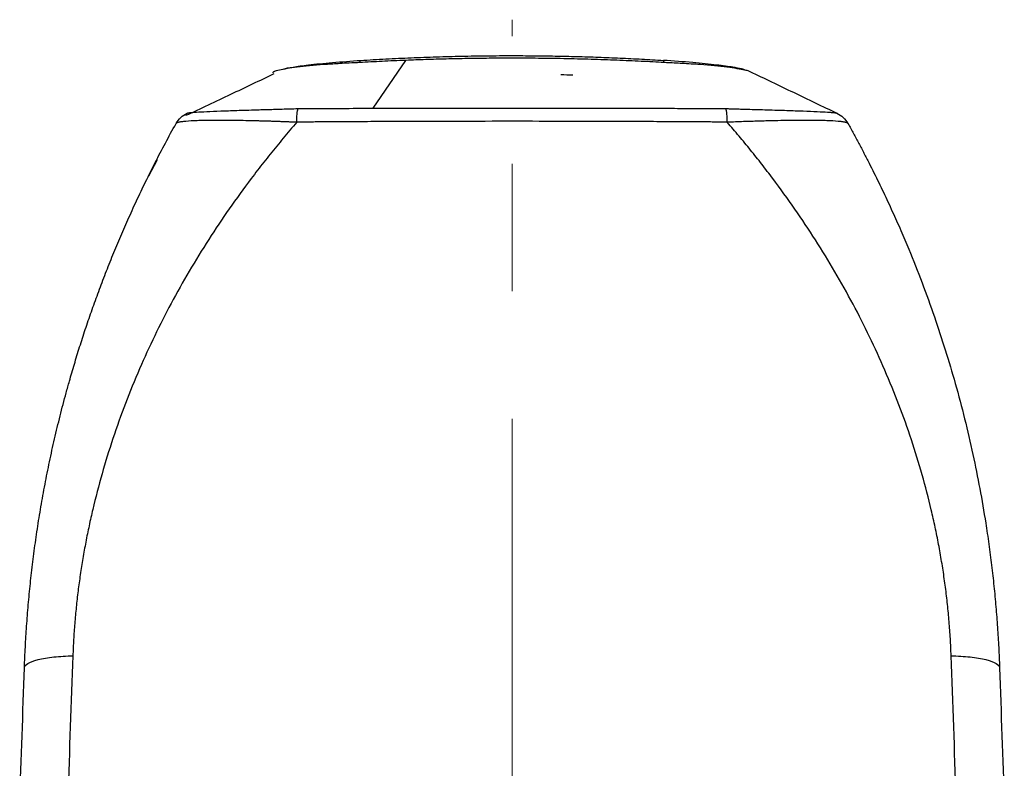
# Model space of a CAD drawing. Header units: millimetres. Extents: x 5 to 597, y 5 to 415.
# Tile 130 of 131: x 486 to 506, y 326 to 341. Entities that reach past the tile are written whole.
import ezdxf

# ---------------------------------------------------------------- set-up
doc = ezdxf.new("R2010")
doc.units = ezdxf.units.MM
doc.linetypes.add('CENTERX2', pattern=[20.32, 12.7, -2.54, 2.54, -2.54])

msp = doc.modelspace()

# ---------------------------------------------------------------- linework, layer by layer
at = {"color": 7, "linetype": 'CENTERX2', "lineweight": 18}
msp.add_line((496.0393, 320.6255), (496.0393, 341.2756), dxfattribs=at)
at = {"color": 7, "linetype": 'Continuous', "lineweight": 25}
for p, q in [((493.2756, 339.5108), (493.9266, 340.4655)), ((497.2535, 340.1685), (497.2535, 340.1703)), ((488.9716, 338.4814), (488.8006, 338.1558))]:
    msp.add_line(p, q, dxfattribs=at)
at = {"color": 7, "linetype": 'Continuous', "lineweight": 25, "flags": 128}
for points in [[(493.0102, 340.4209), (493.0115, 340.4318), (493.013, 340.4412), (493.0145, 340.449), (493.0162, 340.4553), (493.0181, 340.4599), (493.02, 340.463), (493.022, 340.4645), (493.0242, 340.4644)], [(499.0684, 340.4209), (499.0671, 340.4318), (499.0656, 340.4412), (499.064, 340.449), (499.0623, 340.4553), (499.0605, 340.4599), (499.0586, 340.463), (499.0565, 340.4645), (499.0544, 340.4644)]]:
    msp.add_lwpolyline(points, dxfattribs=at)
at = {"color": 7, "linetype": 'Continuous', "lineweight": 25}
msp.add_arc((496.0393, 290.466), 49.7191, 88.60056, 88.88285, dxfattribs=at)
at = {"color": 8, "linetype": 'Continuous', "lineweight": 25}
for points, knots in [([(492.9621, 340.4182), (492.889, 340.415), (492.7588, 340.4094), (492.534, 340.3968), (492.1764, 340.3723), (491.7287, 340.3283), (491.4268, 340.2797), (491.32, 340.251), (491.3026, 340.2405), (491.3013, 340.2397)], [0, 0, 0, 0, 0.089193, 0.1586329, 0.2826292, 0.5588498, 0.832887, 0.9875255, 1, 1, 1, 1]), ([(489.5656, 339.4109), (489.5659, 339.4112), (489.5676, 339.4126), (489.5688, 339.4133), (489.5698, 339.4138)], [0, 0, 0, 0, 0.15674015, 1, 1, 1, 1])]:
    msp.add_open_spline(points, degree=3, knots=knots, dxfattribs=at)
at = {"color": 7, "linetype": 'Continuous', "lineweight": 25}
for points, knots in [([(491.4825, 340.2839), (491.4852, 340.2879), (491.493, 340.3002), (491.6646, 340.3323), (491.9854, 340.3762), (492.4531, 340.4248), (492.8338, 340.4512), (493.0242, 340.4644)], [0, 0, 0, 0, 0.1026216, 0.3088554, 0.5148742, 0.757422, 1, 1, 1, 1]), ([(493.9266, 340.4655), (493.8459, 340.4622), (493.6873, 340.4556), (493.4539, 340.4447), (493.2291, 340.4332), (493.0823, 340.425), (493.0102, 340.4209)], [0, 0, 0, 0, 0.2639046, 0.5185395, 0.7639037, 1, 1, 1, 1]), ([(493.0242, 340.4644), (493.1081, 340.4696), (493.2758, 340.4799), (493.5275, 340.4937), (493.7791, 340.5063), (494.0307, 340.5175), (494.2821, 340.5274), (494.5335, 340.536), (494.7847, 340.5432), (495.0359, 340.5491), (495.2869, 340.5537), (495.5378, 340.557), (495.7886, 340.559), (496.099, 340.5598), (496.4692, 340.5582), (496.8993, 340.5524), (497.3298, 340.5427), (497.7606, 340.5292), (498.1918, 340.5116), (498.6232, 340.4905), (498.9106, 340.4731), (499.0544, 340.4644)], [0, 0, 0, 0, 0.0418649, 0.0836886, 0.1254725, 0.1672183, 0.2089276, 0.2506018, 0.2922427, 0.3338517, 0.3754305, 0.4169806, 0.4585037, 0.5000013, 0.5711476, 0.6423746, 0.7136903, 0.7851028, 0.8566199, 0.9282497, 1, 1, 1, 1]), ([(499.0684, 340.4209), (498.9937, 340.4251), (498.842, 340.4336), (498.6106, 340.4454), (498.3719, 340.4565), (498.1257, 340.4668), (497.8722, 340.4762), (497.6113, 340.4846), (497.3432, 340.4919), (497.0677, 340.498), (496.785, 340.5027), (496.4404, 340.5067), (496.0405, 340.5084), (495.592, 340.5064), (495.1566, 340.5009), (494.7346, 340.4921), (494.326, 340.4806), (494.0583, 340.4705), (493.9266, 340.4655)], [0, 0, 0, 0, 0.0437227, 0.0888534, 0.1353914, 0.1833354, 0.2326834, 0.2834328, 0.3355799, 0.3891203, 0.4440483, 0.5003572, 0.5899472, 0.6770487, 0.7616297, 0.8436629, 0.9231256, 1, 1, 1, 1]), ([(500.6844, 340.2683), (500.6833, 340.2696), (500.6763, 340.2778), (500.6085, 340.2971), (500.4383, 340.3303), (500.1173, 340.374), (499.6415, 340.4238), (499.2545, 340.4508), (499.0558, 340.4647)], [0, 0, 0, 0, 0.02525046, 0.15948579, 0.3278195, 0.53123702, 0.75930226, 1, 1, 1, 1]), ([(500.784, 340.2365), (500.7761, 340.2404), (500.7526, 340.252), (500.641, 340.2817), (500.3503, 340.3283), (499.8817, 340.3742), (499.4514, 340.4033), (499.2194, 340.4136), (499.1164, 340.4182)], [0, 0, 0, 0, 0.0605444, 0.180421, 0.4498076, 0.7215165, 0.876373, 1, 1, 1, 1]), ([(491.2987, 340.196), (491.0113, 340.0584), (490.4293, 339.7797), (489.8392, 339.5034), (489.5405, 339.3636)], [0, 0, 0, 0, 0.4938191, 1, 1, 1, 1]), ([(491.2758, 340.2188), (491.2763, 340.218), (491.2768, 340.2178), (491.2779, 340.2169), (491.2784, 340.2164), (491.2789, 340.216)], [0, 0, 0, 0, 0.5, 0.5, 1, 1, 1, 1]), ([(491.3013, 340.2397), (491.2943, 340.2361), (491.2805, 340.2291), (491.2774, 340.2222), (491.2759, 340.2188)], [0, 0, 0, 0, 0.5097061, 1, 1, 1, 1]), ([(502.5185, 339.405), (502.2282, 339.5442), (501.6461, 339.8235), (501.0719, 340.0987), (500.7841, 340.2367)], [0, 0, 0, 0, 0.4986729, 1, 1, 1, 1]), ([(489.3484, 339.206), (489.373, 339.2502), (489.4051, 339.2916), (489.4808, 339.3626), (489.5242, 339.392), (489.5699, 339.4138)], [0, 0, 0, 0, 0.5, 0.5, 1, 1, 1, 1]), ([(489.5698, 339.4138), (489.5711, 339.4143), (489.5735, 339.4154), (489.5793, 339.417), (489.5864, 339.4185), (489.5947, 339.4199), (489.604, 339.4213), (489.6141, 339.4226), (489.636, 339.4251), (489.6777, 339.429), (489.7772, 339.4361), (489.9508, 339.4454), (490.2263, 339.4568), (490.5634, 339.4685), (490.8518, 339.4775), (491.0666, 339.484), (491.1904, 339.4876), (491.3237, 339.4914), (491.4664, 339.4955), (491.618, 339.4997), (491.7226, 339.5025), (491.776, 339.504)], [0, 0, 0, 0, 0.0204154, 0.0400022, 0.0587458, 0.0766328, 0.0936508, 0.1097854, 0.1250223, 0.187074, 0.2503068, 0.3731794, 0.4999273, 0.6205989, 0.7496721, 0.7856968, 0.8240801, 0.8647761, 0.9077218, 0.9528272, 1, 1, 1, 1]), ([(491.7523, 339.2313), (491.7531, 339.2898), (491.7557, 339.346), (491.7641, 339.4404), (491.7699, 339.4783), (491.7765, 339.504)], [0, 0, 0, 0, 0.5, 0.5, 1, 1, 1, 1]), ([(493.2756, 339.5108), (493.356, 339.511), (493.5168, 339.5113), (493.7583, 339.5118), (494.0001, 339.5123), (494.2423, 339.5127), (494.4847, 339.5131), (494.7275, 339.5133), (494.9705, 339.5136), (495.2138, 339.5138), (495.4573, 339.5139), (495.7011, 339.514), (495.9451, 339.5141), (496.1893, 339.5141), (496.4337, 339.514), (496.8803, 339.5139), (497.5282, 339.5133), (498.2366, 339.5121), (498.8013, 339.5108), (499.2292, 339.5097), (499.6085, 339.5084), (499.8907, 339.5073), (500.0276, 339.5069), (500.0705, 339.5067)], [0, 0, 0, 0, 0.03555491, 0.07113185, 0.10673162, 0.14235501, 0.17800286, 0.21367596, 0.24937517, 0.28510133, 0.32085529, 0.35663793, 0.39245012, 0.42829274, 0.46416667, 0.50007279, 0.6249894, 0.74958887, 0.81267465, 0.87462446, 0.93908986, 0.98089475, 1, 1, 1, 1]), ([(500.3265, 339.2314), (500.3255, 339.2898), (500.3229, 339.346), (500.3143, 339.4404), (500.3085, 339.4783), (500.3017, 339.504)], [0, 0, 0, 0, 0.5, 0.5, 1, 1, 1, 1]), ([(500.3017, 339.504), (500.3298, 339.5032), (500.3833, 339.5018), (500.4593, 339.4997), (500.5273, 339.4978), (500.5873, 339.4962), (500.6392, 339.4947), (500.6832, 339.4935), (500.7782, 339.4907), (500.9258, 339.4865), (501.195, 339.4785), (501.5105, 339.4687), (501.8487, 339.4569), (502.1257, 339.4455), (502.3, 339.4362), (502.3999, 339.4291), (502.4492, 339.4245), (502.48, 339.4206), (502.4994, 339.4173), (502.5055, 339.415), (502.5086, 339.4139)], [0, 0, 0, 0, 0.0247059, 0.0471613, 0.0673364, 0.085206, 0.1007475, 0.1139425, 0.1247772, 0.1867148, 0.2489195, 0.3775937, 0.4989815, 0.6258593, 0.7489827, 0.81216, 0.8742546, 0.9136278, 0.9555738, 1, 1, 1, 1]), ([(502.5086, 339.4139), (502.5543, 339.3921), (502.5978, 339.3627), (502.6734, 339.2917), (502.7056, 339.2502), (502.7302, 339.2059)], [0, 0, 0, 0, 0.5, 0.5, 1, 1, 1, 1]), ([(502.5087, 339.4138), (502.5099, 339.4132), (502.5113, 339.4125), (502.5131, 339.4108), (502.5134, 339.4106)], [0, 0, 0, 0, 0.8809263, 1, 1, 1, 1]), ([(491.7521, 339.2313), (491.7072, 339.1793), (491.6175, 339.0753), (491.4849, 338.9176), (491.3538, 338.7589), (491.2244, 338.599), (491.0967, 338.4378), (490.9706, 338.2755), (490.7368, 337.9683), (490.4064, 337.5127), (489.8576, 336.6925), (489.2388, 335.6403), (488.7054, 334.5375), (488.3361, 333.6317), (488.0865, 332.9332), (487.8699, 332.2297), (487.719, 331.6487), (487.6169, 331.1944), (487.5509, 330.8689), (487.4923, 330.5438), (487.4409, 330.2193), (487.3968, 329.8953), (487.3599, 329.5717), (487.3304, 329.2486), (487.3077, 328.926), (487.2986, 328.7109), (487.294, 328.6035)], [0, 0, 0, 0, 0.0175704, 0.0351222, 0.0526568, 0.0701759, 0.0876811, 0.1051739, 0.1226559, 0.1862486, 0.2487499, 0.3743437, 0.4971097, 0.5607354, 0.6237604, 0.686324, 0.7485665, 0.7770263, 0.8053212, 0.8334658, 0.8614745, 0.8893623, 0.9171438, 0.9448339, 0.9724477, 1, 1, 1, 1]), ([(491.7522, 339.2312), (491.7221, 339.2325), (491.6623, 339.235), (491.5737, 339.2385), (491.4864, 339.2418), (491.4006, 339.2449), (491.3164, 339.2478), (491.2337, 339.2505), (491.1527, 339.253), (491.0733, 339.2553), (490.9957, 339.2575), (490.9199, 339.2594), (490.724, 339.2642), (490.4248, 339.2698), (490.0589, 339.2707), (489.7579, 339.2649), (489.5863, 339.2546), (489.4975, 339.2457), (489.4561, 339.2405), (489.421, 339.2347), (489.3923, 339.2284), (489.3705, 339.2214), (489.3551, 339.214), (489.3507, 339.2086), (489.3485, 339.2059)], [0, 0, 0, 0, 0.0240676, 0.0478779, 0.0714284, 0.0947169, 0.1177414, 0.1405001, 0.1629917, 0.1852151, 0.2071694, 0.2288543, 0.2502696, 0.37734, 0.5000567, 0.6252531, 0.7497162, 0.7841919, 0.8190972, 0.8544326, 0.8901962, 0.9263835, 0.9629877, 1, 1, 1, 1]), ([(500.3265, 339.2314), (500.3001, 339.2322), (500.2441, 339.2341), (500.1552, 339.2358), (500.048, 339.2369), (499.9261, 339.2376), (499.748, 339.2389), (499.5254, 339.2403), (499.169, 339.2424), (498.7234, 339.2447), (497.6539, 339.2492), (496.0433, 339.2519), (494.4321, 339.2491), (493.3596, 339.2447), (492.9123, 339.2424), (492.5545, 339.2403), (492.3313, 339.2389), (492.1528, 339.2376), (492.0156, 339.2367), (491.882, 339.2354), (491.793, 339.2326), (491.7521, 339.2313)], [0, 0, 0, 0, 0.0092831, 0.0197174, 0.0313045, 0.0469868, 0.0626328, 0.0939226, 0.1252065, 0.18769, 0.2500959, 0.4993748, 0.7491525, 0.8117384, 0.8745798, 0.9059162, 0.9373076, 0.9529835, 0.9686746, 0.9856041, 1, 1, 1, 1]), ([(502.7301, 339.2059), (502.7291, 339.2073), (502.7271, 339.2103), (502.7214, 339.2145), (502.7139, 339.2185), (502.7043, 339.2224), (502.6928, 339.2262), (502.6793, 339.2298), (502.6638, 339.2332), (502.6464, 339.2365), (502.6271, 339.2396), (502.606, 339.2425), (502.583, 339.2453), (502.5583, 339.248), (502.4815, 339.2552), (502.3188, 339.2649), (502.0168, 339.2707), (501.6499, 339.2697), (501.3308, 339.2637), (501.0922, 339.2578), (500.9506, 339.2539), (500.8028, 339.2493), (500.6492, 339.2441), (500.49, 339.2381), (500.3814, 339.2336), (500.3264, 339.2313)], [0, 0, 0, 0, 0.01999, 0.0398701, 0.059639, 0.0792953, 0.0988381, 0.1182663, 0.1375793, 0.1567765, 0.1758575, 0.1948221, 0.2136704, 0.2324027, 0.2510194, 0.3756568, 0.5010552, 0.6239397, 0.751167, 0.7900381, 0.8299593, 0.8709267, 0.9129318, 0.9559618, 1, 1, 1, 1]), ([(504.7846, 328.6035), (504.7823, 328.6602), (504.7779, 328.7736), (504.7687, 328.9438), (504.7576, 329.114), (504.7444, 329.2844), (504.7293, 329.4548), (504.7121, 329.6254), (504.6929, 329.796), (504.6717, 329.9668), (504.6485, 330.1377), (504.6232, 330.3087), (504.5959, 330.4799), (504.5666, 330.6511), (504.5352, 330.8225), (504.5019, 330.994), (504.4664, 331.1656), (504.429, 331.3374), (504.3486, 331.687), (504.212, 332.2132), (503.9969, 332.9117), (503.7486, 333.6072), (503.379, 334.5154), (502.8449, 335.6241), (502.2243, 336.6837), (501.674, 337.5083), (501.3124, 338.0079), (501.0144, 338.397), (500.7904, 338.6789), (500.5616, 338.9576), (500.4049, 339.14), (500.3265, 339.2314)], [0, 0, 0, 0, 0.0145416, 0.0290968, 0.0436677, 0.0582566, 0.0728656, 0.087497, 0.1021529, 0.1168356, 0.1315472, 0.1462899, 0.161066, 0.1758776, 0.1907268, 0.2056158, 0.2205469, 0.235522, 0.2505435, 0.3122073, 0.3743395, 0.4370789, 0.5005628, 0.6243969, 0.7504894, 0.8133556, 0.8772522, 0.9078565, 0.9385102, 0.9692218, 1, 1, 1, 1]), ([(486.3305, 328.366), (486.333, 328.4344), (486.3382, 328.5717), (486.3481, 328.778), (486.3598, 328.9857), (486.3735, 329.1946), (486.389, 329.4049), (486.4065, 329.6163), (486.4261, 329.8291), (486.4476, 330.043), (486.4713, 330.2581), (486.497, 330.4744), (486.5249, 330.6919), (486.555, 330.9105), (486.5873, 331.1301), (486.6219, 331.3509), (486.6587, 331.5727), (486.6979, 331.7956), (486.7394, 332.0194), (486.7834, 332.2442), (486.8297, 332.47), (486.8786, 332.6967), (486.9299, 332.9242), (486.9838, 333.1527), (487.0402, 333.3819), (487.0993, 333.612), (487.161, 333.8428), (487.2353, 334.1099), (487.3241, 334.4146), (487.4297, 334.758), (487.5426, 335.1064), (487.6632, 335.4597), (487.7916, 335.8175), (487.9282, 336.1798), (488.0733, 336.5462), (488.2271, 336.9167), (488.3898, 337.2909), (488.5619, 337.6686), (488.7435, 338.0496), (488.935, 338.4334), (489.1362, 338.8202), (489.2772, 339.0766), (489.3484, 339.206)], [0, 0, 0, 0, 0.0175695, 0.0352787, 0.0531279, 0.0711176, 0.0892483, 0.1075204, 0.1259343, 0.1444905, 0.1631893, 0.1820312, 0.2010166, 0.2201458, 0.2394192, 0.2588372, 0.2784001, 0.2981082, 0.317962, 0.3379618, 0.3581078, 0.3784004, 0.39884, 0.4194267, 0.440161, 0.4610431, 0.4820733, 0.5032518, 0.5343471, 0.5661142, 0.5985541, 0.6316675, 0.6654553, 0.6999181, 0.7350568, 0.7708718, 0.807364, 0.8445338, 0.8823817, 0.9209085, 0.9601144, 1, 1, 1, 1]), ([(502.7302, 339.2059), (502.7667, 339.14), (502.8393, 339.0088), (502.9454, 338.8116), (503.0489, 338.6152), (503.1495, 338.4197), (503.2475, 338.2252), (503.3428, 338.0316), (503.4355, 337.839), (503.5256, 337.6474), (503.6131, 337.4569), (503.6982, 337.2676), (503.7807, 337.0794), (503.8609, 336.8924), (504.0986, 336.3248), (504.4568, 335.3802), (504.8844, 334.0141), (505.2257, 332.6434), (505.4268, 331.5672), (505.5362, 330.8271), (505.5906, 330.4077), (505.6372, 329.9919), (505.6761, 329.5799), (505.7075, 329.1718), (505.7321, 328.7679), (505.7428, 328.4994), (505.7481, 328.366)], [0, 0, 0, 0, 0.0203644, 0.0405303, 0.0604977, 0.0802668, 0.0998374, 0.1192098, 0.138384, 0.1573601, 0.176138, 0.1947181, 0.2131002, 0.2312844, 0.249271, 0.3779501, 0.5008405, 0.6290094, 0.7501502, 0.7872657, 0.8239021, 0.8600621, 0.8957487, 0.9309651, 0.9657144, 1, 1, 1, 1]), ([(486.3305, 328.366), (486.3315, 328.3942), (486.3528, 328.423), (486.443, 328.4778), (486.512, 328.5036), (486.6902, 328.5475), (486.7992, 328.5656), (487.0373, 328.5917), (487.1662, 328.5999), (487.294, 328.6035)], [0, 0, 0, 0, 0.25, 0.25, 0.5, 0.5, 0.75, 0.75, 1, 1, 1, 1]), ([(504.7846, 328.6035), (504.9124, 328.5999), (505.0412, 328.5917), (505.2794, 328.5656), (505.3884, 328.5475), (505.5666, 328.5036), (505.6356, 328.4778), (505.7258, 328.423), (505.7471, 328.3942), (505.7481, 328.366)], [0, 0, 0, 0, 0.25, 0.25, 0.5, 0.5, 0.75, 0.75, 1, 1, 1, 1])]:
    msp.add_open_spline(points, degree=3, knots=knots, dxfattribs=at)
for points in [[(493.0102, 340.4209), (492.9942, 340.42), (492.9782, 340.4191), (492.9621, 340.4182)], [(499.1164, 340.4182), (499.1004, 340.4188), (499.0844, 340.42), (499.0684, 340.4209)], [(497.2535, 340.1685), (497.1719, 340.1711), (497.0903, 340.1735), (497.0086, 340.1756)], [(491.776, 339.504), (491.8483, 339.5058), (491.9257, 339.5067), (492.0081, 339.5067)], [(492.0081, 339.5067), (492.4293, 339.5084), (492.852, 339.5097), (493.2756, 339.5108)], [(500.0705, 339.5067), (500.1476, 339.5069), (500.2247, 339.506), (500.3017, 339.504)], [(487.294, 328.6035), (487.2602, 327.6627), (487.2264, 326.7188), (487.1926, 325.7732)], [(504.8859, 325.7732), (504.8522, 326.7188), (504.8184, 327.6627), (504.7846, 328.6035)], [(486.2355, 325.6469), (486.2674, 326.5584), (486.299, 327.4647), (486.3305, 328.366)], [(505.7481, 328.366), (505.7796, 327.4647), (505.8112, 326.5584), (505.8431, 325.6469)]]:
    msp.add_open_spline(points, degree=3, dxfattribs=at)

doc.saveas('drawing.dxf')
